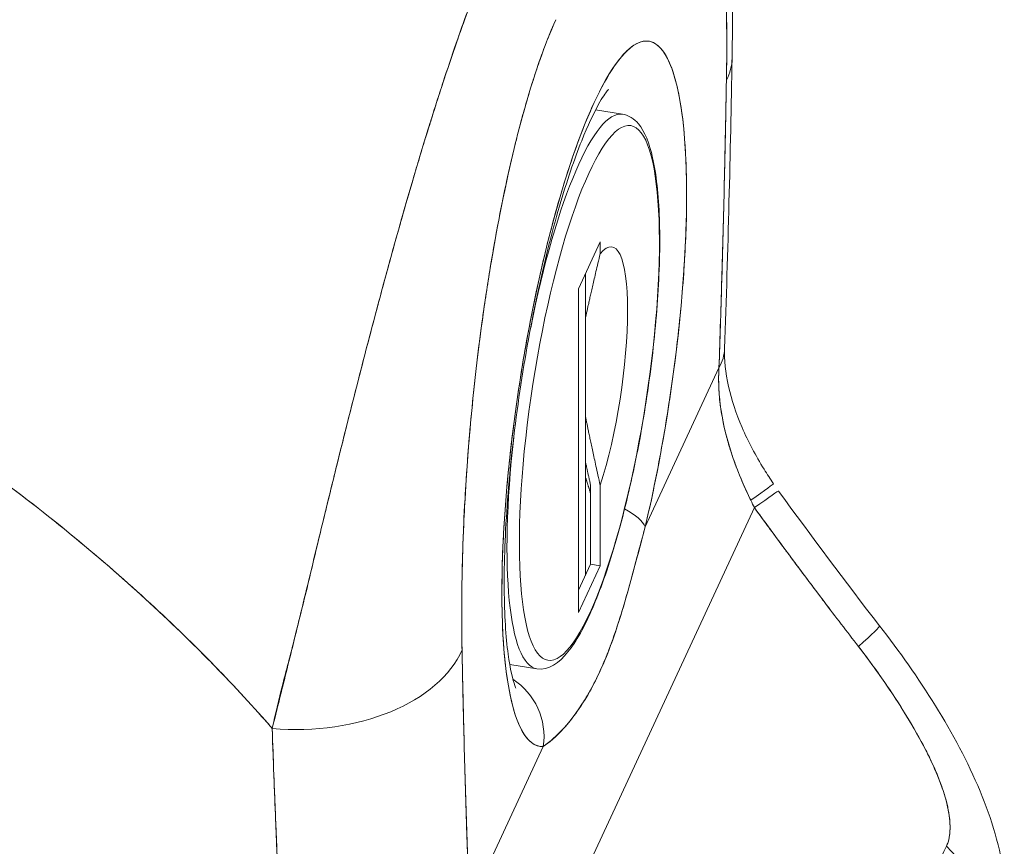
# Model space of a CAD drawing. Header units: inches. Extents: x 11 to 361, y 7 to 222.
# Tile 164 of 174: x 351.406 to 352.131, y 170.066 to 170.675. Entities that reach past the tile are written whole.
import ezdxf

# ---------------------------------------------------------------- set-up
doc = ezdxf.new("R2010")
doc.units = ezdxf.units.IN
doc.header["$LTSCALE"] = 22
doc.header["$MEASUREMENT"] = 0
doc.layers.add('Visible (ANSI)', color=7, linetype='Continuous', lineweight=5)
doc.layers.add('Visible Narrow (ANSI)', color=7, linetype='Continuous', lineweight=5)

msp = doc.modelspace()

# ---------------------------------------------------------------- linework, layer by layer
at = {"layer": 'Visible (ANSI)'}
for p, q in [((351.84983, 170.60506), (351.82995, 170.60814)), ((351.76532, 170.55929), (351.76532, 170.55929)), ((351.76354, 170.55112), (351.76355, 170.55112)), ((351.83342, 170.51095), (351.8174, 170.47645)), ((351.83342, 170.50224), (351.83342, 170.51095)), ((351.82244, 170.26543), (351.82244, 170.4873)), ((351.8174, 170.47645), (351.8174, 170.23802)), ((351.8665, 170.30112), (351.92083, 170.41818)), ((351.92083, 170.41818), (351.8665, 170.30112)), ((351.64705, 170.37692), (351.64703, 170.37692)), ((351.82624, 170.27363), (351.82624, 170.33222)), ((351.83342, 170.27253), (351.83342, 170.33175)), ((351.78544, 169.9673), (351.94695, 170.3153)), ((351.94695, 170.3153), (351.78544, 169.9673)), ((351.8174, 170.25458), (351.82624, 170.27363)), ((351.8174, 170.23802), (351.83342, 170.27253)), ((351.83342, 170.27253), (351.82624, 170.27363)), ((351.73157, 170.21713), (351.73155, 170.21713)), ((351.78665, 170.19665), (351.76677, 170.19972)), ((351.76497, 170.18906), (351.76497, 170.18907)), ((351.77907, 170.18046), (351.77907, 170.18046)), ((351.73716, 170.02242), (351.79149, 170.13949)), ((351.79149, 170.13949), (351.73716, 170.02242)), ((352.07053, 170.14162), (352.07054, 170.14161)), ((351.59345, 170.10953), (351.59345, 170.10953)), ((351.77346, 170.10063), (351.77346, 170.10064)), ((351.77374, 170.10125), (351.77374, 170.10125)), ((351.76327, 170.07868), (351.76327, 170.07868)), ((351.75764, 170.06655), (351.75764, 170.06655))]:
    msp.add_line(p, q, dxfattribs=at)
for centre, major_axis, ratio, start_param, end_param in [((351.829, 170.39919), (-0.04016, -0.2596), 0.211325, 1.216272, 6.330742), ((351.80681, 170.64856), (0.12371, -0.00226), 0.529142, 0.263334, 0.264967), ((351.80681, 170.64856), (0.12371, -0.00226), 0.529142, 0.263334, 0.264967), ((351.80681, 170.64856), (0.12371, -0.00226), 0.529142, 6.031489, 6.283187), ((351.80681, 170.64856), (0.12371, -0.00226), 0.529142, 6.031489, 6.283187), ((351.82541, 170.39975), (0.01665, 0.10761), 0.211325, 4.061565, 6.627041), ((351.80131, 170.43667), (0.12366, -0.00427), 0.481235, 0.244687, 0.244715), ((351.80131, 170.43667), (0.12366, -0.00427), 0.481236, 0.24468, 0.244703), ((351.80132, 170.43667), (0.12366, -0.00427), 0.481235, 6.039713, 6.283188), ((351.80131, 170.43667), (0.12366, -0.00427), 0.481235, 6.03971, 6.283183), ((351.85836, 170.26374), (0.10257, 0.06921), 0.011934, 5.696755, 6.283185), ((351.86463, 170.25479), (0.10008, 0.07276), 0.007746, 0, 0.599399), ((351.85836, 170.26374), (0.10257, 0.06921), 0.011934, 0.582859, 0.583032), ((352.07674, 170.40191), (-0.01118, 0.17295), 0.873154, 2.002324, 2.038036), ((351.81869, 170.30851), (0.04817, -0.01136), 0.339304, 0.226586, 0.907632), ((351.81869, 170.30851), (0.04817, -0.01136), 0.339304, 0.226586, 0.907632), ((351.78277, 170.40634), (-0.0326, -0.21071), 0.211325, 5.719018, 5.721423), ((351.94118, 170.15263), (0.09782, 0.07577), 0.036855, 5.683343, 6.283185), ((351.94118, 170.15263), (0.09782, 0.07577), 0.036855, 5.683343, 6.283185), ((351.59344, 170.19527), (-0.03712, 0), 0.57735, 4.326677, 4.328883), ((351.94118, 170.15263), (0.09782, 0.07577), 0.036856, 0.599768, 0.599807), ((351.94118, 170.15263), (-0.09782, -0.07577), 0.036856, 3.74136, 3.7414), ((351.61214, 170.2291), (0.12371, 0.00245), 0.623491, 4.536057, 6.009486), ((351.61214, 170.2291), (0.12371, 0.00245), 0.623491, 4.536057, 6.009486), ((351.69753, 170.41953), (-0.0558, -0.36073), 0.211325, 5.402123, 5.405307), ((351.74368, 170.14688), (-0.00336, 0.04938), 0.976311, 4.49596, 5.6599), ((351.74368, 170.14688), (0.00336, -0.04938), 0.976311, 1.354366, 2.518305), ((351.58421, 170.17538), (-0.03712, 0), 0.57735, 1.790852, 1.792461), ((351.58421, 170.17538), (0.03712, 0), 0.57735, 4.932445, 4.934054), ((351.58421, 170.15113), (0.03712, 0), 0.577351, 4.942025, 4.942955), ((351.58421, 170.15113), (-0.03712, 0), 0.57735, 1.800468, 1.801398), ((351.75728, 170.04658), (0.00681, 0.04402), 0.211325, 5.900534, 5.90055), ((351.75728, 170.04658), (0.00681, 0.04402), 0.211325, 5.900534, 5.90055), ((352.00599, 170.00542), (-0.1119, 0.0528), 0.789705, 3.60065, 4.308514)]:
    msp.add_ellipse(centre, major_axis=major_axis, ratio=ratio, start_param=start_param, end_param=end_param, dxfattribs=at)
for points, knots in [([(351.87167, 170.93159), (351.88249, 170.91999), (351.89084, 170.90726), (351.90425, 170.88117), (351.90912, 170.86764), (351.92006, 170.82926), (351.92392, 170.80386), (351.93037, 170.73695), (351.93138, 170.69313), (351.93053, 170.6463)], [0, 0, 0, 0, 0.2256, 0.2256, 0.47599, 0.47599, 0.939016, 0.939016, 1.595011, 1.595011, 1.595011, 1.595011]), ([(351.92633, 170.63007), (351.92674, 170.65807), (351.92654, 170.68303), (351.92567, 170.7049), (351.92479, 170.72677), (351.92323, 170.74555), (351.92121, 170.7614), (351.91918, 170.77724), (351.91669, 170.79016), (351.91385, 170.80046), (351.911, 170.81077), (351.90781, 170.81846), (351.90438, 170.82386), (351.90095, 170.82926), (351.89729, 170.83237), (351.89348, 170.83348), (351.88967, 170.8346), (351.88572, 170.83372), (351.88169, 170.83107), (351.87766, 170.82842), (351.87356, 170.82401), (351.86946, 170.81813), (351.86536, 170.81225), (351.86127, 170.80491), (351.85716, 170.796)], [0, 0, 0, 0, 0.125, 0.125, 0.125, 0.25, 0.25, 0.25, 0.375, 0.375, 0.375, 0.5, 0.5, 0.5, 0.625, 0.625, 0.625, 0.75, 0.75, 0.75, 0.875, 0.875, 0.875, 1, 1, 1, 1]), ([(351.92633, 170.63007), (351.92643, 170.63534), (351.9265, 170.64057), (351.92654, 170.64573), (351.92658, 170.65142), (351.9266, 170.65703), (351.92658, 170.66256), (351.92655, 170.66865), (351.92649, 170.67464), (351.92638, 170.68052), (351.92627, 170.68701), (351.9261, 170.69337), (351.92587, 170.6996), (351.92562, 170.70651), (351.92531, 170.71325), (351.92493, 170.71981), (351.92464, 170.72468), (351.92432, 170.72944), (351.92396, 170.73409), (351.92378, 170.7364), (351.92359, 170.73868), (351.92339, 170.74093), (351.92273, 170.74846), (351.92196, 170.75565), (351.92107, 170.76248), (351.92009, 170.77004), (351.91897, 170.77716), (351.9177, 170.78373), (351.91631, 170.79099), (351.91474, 170.79759), (351.91299, 170.80346), (351.91254, 170.80496), (351.91208, 170.80642), (351.91161, 170.80783), (351.91019, 170.81205), (351.90866, 170.81583), (351.90703, 170.81912), (351.90505, 170.82309), (351.90293, 170.82633), (351.90065, 170.82876), (351.89862, 170.83093), (351.89648, 170.83244), (351.89423, 170.83326), (351.89237, 170.83393), (351.89044, 170.83412), (351.88844, 170.83382), (351.88826, 170.83379), (351.88808, 170.83376), (351.88789, 170.83372), (351.88593, 170.83333), (351.8839, 170.83248), (351.88182, 170.83113), (351.87996, 170.82993), (351.87804, 170.82832), (351.8761, 170.82632), (351.87434, 170.82451), (351.87255, 170.82237), (351.87074, 170.81991), (351.8691, 170.81769), (351.86746, 170.81521), (351.8658, 170.81247), (351.8643, 170.80998), (351.86279, 170.80728), (351.86127, 170.80437), (351.8599, 170.80175), (351.85854, 170.79896), (351.85716, 170.796)], [0, 0, 0, 0, 0.034588, 0.034588, 0.034588, 0.072613, 0.072613, 0.072613, 0.11445, 0.11445, 0.11445, 0.16066, 0.16066, 0.16066, 0.2119, 0.2119, 0.2119, 0.25, 0.25, 0.25, 0.268909, 0.268909, 0.268909, 0.332309, 0.332309, 0.332309, 0.40259, 0.40259, 0.40259, 0.480099, 0.480099, 0.480099, 0.5, 0.5, 0.5, 0.559815, 0.559815, 0.559815, 0.632197, 0.632197, 0.632197, 0.696757, 0.696757, 0.696757, 0.75, 0.75, 0.75, 0.754844, 0.754844, 0.754844, 0.806927, 0.806927, 0.806927, 0.853712, 0.853712, 0.853712, 0.896031, 0.896031, 0.896031, 0.93419, 0.93419, 0.93419, 0.968796, 0.968796, 0.968796, 1, 1, 1, 1]), ([(351.76513, 170.75218), (351.763, 170.7479), (351.76067, 170.7428), (351.75817, 170.73707), (351.75608, 170.7323), (351.75388, 170.7271), (351.75161, 170.72161), (351.75092, 170.71992), (351.75021, 170.71821), (351.74951, 170.71647), (351.7462, 170.70834), (351.74277, 170.69958), (351.73919, 170.69), (351.73802, 170.68689), (351.73684, 170.6837), (351.73563, 170.6804), (351.73301, 170.67321), (351.73028, 170.66557), (351.72746, 170.65744), (351.72414, 170.64789), (351.72069, 170.63765), (351.71712, 170.62671), (351.71629, 170.62414), (351.71544, 170.62152), (351.71459, 170.61888), (351.71017, 170.60515), (351.70558, 170.5904), (351.70089, 170.57486), (351.69936, 170.56978), (351.69781, 170.56461), (351.69626, 170.55937), (351.69309, 170.54865), (351.6899, 170.53762), (351.6867, 170.52632), (351.68483, 170.51973), (351.68295, 170.51305), (351.68108, 170.50629), (351.67887, 170.49833), (351.67665, 170.49026), (351.67444, 170.48208), (351.67376, 170.47957), (351.67308, 170.47705), (351.6724, 170.47452), (351.6677, 170.45708), (351.663, 170.4392), (351.6583, 170.42103), (351.65635, 170.41349), (351.6544, 170.4059), (351.65245, 170.39826), (351.64986, 170.3881), (351.64727, 170.37788), (351.64469, 170.36758), (351.6404, 170.35048), (351.63612, 170.33318), (351.63189, 170.31577), (351.63147, 170.31405), (351.63106, 170.31234), (351.63064, 170.31062), (351.6289, 170.30344), (351.62718, 170.29624), (351.62546, 170.28908), (351.6237, 170.2817), (351.62194, 170.27437), (351.62019, 170.26712), (351.61662, 170.25232), (351.61309, 170.2379), (351.60965, 170.22427), (351.60957, 170.22393), (351.60948, 170.2236), (351.6094, 170.22327), (351.60601, 170.20984), (351.60269, 170.19718), (351.59967, 170.18526), (351.59676, 170.17374), (351.59412, 170.16291), (351.59194, 170.15273)], [0, 0, 0, 0, 0.060624, 0.060624, 0.060624, 0.111111, 0.111111, 0.111111, 0.126587, 0.126587, 0.126587, 0.198791, 0.198791, 0.198791, 0.222222, 0.222222, 0.222222, 0.273294, 0.273294, 0.273294, 0.333333, 0.333333, 0.333333, 0.347437, 0.347437, 0.347437, 0.420522, 0.420522, 0.420522, 0.444444, 0.444444, 0.444444, 0.493399, 0.493399, 0.493399, 0.52195, 0.52195, 0.52195, 0.555556, 0.555556, 0.555556, 0.565886, 0.565886, 0.565886, 0.637117, 0.637117, 0.637117, 0.666667, 0.666667, 0.666667, 0.705993, 0.705993, 0.705993, 0.771333, 0.771333, 0.771333, 0.777778, 0.777778, 0.777778, 0.804681, 0.804681, 0.804681, 0.832365, 0.832365, 0.832365, 0.888889, 0.888889, 0.888889, 0.890266, 0.890266, 0.890266, 0.946106, 0.946106, 0.946106, 1, 1, 1, 1]), ([(351.59194, 170.15273), (351.59331, 170.15825), (351.5947, 170.16383), (351.5961, 170.16946), (351.59766, 170.17575), (351.59924, 170.18211), (351.60084, 170.18854), (351.60261, 170.19566), (351.60439, 170.20286), (351.60619, 170.21016), (351.60764, 170.21604), (351.60909, 170.22197), (351.61056, 170.22795), (351.6111, 170.23017), (351.61164, 170.2324), (351.61219, 170.23463), (351.61441, 170.24374), (351.61665, 170.25295), (351.6189, 170.26223), (351.6214, 170.27256), (351.62392, 170.28298), (351.62645, 170.29342), (351.62765, 170.29834), (351.62884, 170.30326), (351.63004, 170.30818), (351.63172, 170.31506), (351.6334, 170.32194), (351.63509, 170.32881), (351.63839, 170.34222), (351.6417, 170.3556), (351.64503, 170.36887), (351.64671, 170.37556), (351.64838, 170.38221), (351.65006, 170.38884), (351.65221, 170.39733), (351.65437, 170.40577), (351.65652, 170.41415), (351.66089, 170.43115), (351.66527, 170.44789), (351.66965, 170.46427), (351.66985, 170.46503), (351.67005, 170.46578), (351.67025, 170.46654), (351.67459, 170.48276), (351.67893, 170.49863), (351.68325, 170.51407), (351.68563, 170.52258), (351.68801, 170.53095), (351.69038, 170.53919), (351.69231, 170.54589), (351.69423, 170.55249), (351.69615, 170.55899), (351.70014, 170.57251), (351.70411, 170.5856), (351.70804, 170.59821), (351.70876, 170.60052), (351.70948, 170.60282), (351.7102, 170.6051), (351.71311, 170.61432), (351.71599, 170.62327), (351.71885, 170.63195), (351.72217, 170.642), (351.72545, 170.65169), (351.72869, 170.66098), (351.72894, 170.66168), (351.72918, 170.66237), (351.72942, 170.66307), (351.73219, 170.67094), (351.73492, 170.67853), (351.73763, 170.68584), (351.74035, 170.69317), (351.74303, 170.70021), (351.7457, 170.70697), (351.74641, 170.70877), (351.74711, 170.71054), (351.74782, 170.7123), (351.74954, 170.71658), (351.75124, 170.72074), (351.75293, 170.72477), (351.75512, 170.72999), (351.75728, 170.73499), (351.7594, 170.73975), (351.76134, 170.7441), (351.76326, 170.74825), (351.76513, 170.75218)], [0, 0, 0, 0, 0.025561, 0.025561, 0.025561, 0.054074, 0.054074, 0.054074, 0.085653, 0.085653, 0.085653, 0.111111, 0.111111, 0.111111, 0.120564, 0.120564, 0.120564, 0.159118, 0.159118, 0.159118, 0.202025, 0.202025, 0.202025, 0.222222, 0.222222, 0.222222, 0.25045, 0.25045, 0.25045, 0.305586, 0.305586, 0.305586, 0.333333, 0.333333, 0.333333, 0.368899, 0.368899, 0.368899, 0.441105, 0.441105, 0.441105, 0.444444, 0.444444, 0.444444, 0.516088, 0.516088, 0.516088, 0.555556, 0.555556, 0.555556, 0.587675, 0.587675, 0.587675, 0.654416, 0.654416, 0.654416, 0.666667, 0.666667, 0.666667, 0.716143, 0.716143, 0.716143, 0.773469, 0.773469, 0.773469, 0.777778, 0.777778, 0.777778, 0.826688, 0.826688, 0.826688, 0.875825, 0.875825, 0.875825, 0.888889, 0.888889, 0.888889, 0.920777, 0.920777, 0.920777, 0.962174, 0.962174, 0.962174, 1, 1, 1, 1]), ([(351.80083, 170.67462), (351.79672, 170.66582), (351.79263, 170.65554), (351.78853, 170.64376), (351.78443, 170.63197), (351.78033, 170.61869), (351.7763, 170.60397), (351.77227, 170.58925), (351.76832, 170.5731), (351.76451, 170.55558), (351.7607, 170.53806), (351.75704, 170.51916), (351.75361, 170.49899), (351.75018, 170.47881), (351.74699, 170.45735), (351.74414, 170.43479), (351.7413, 170.41223), (351.73881, 170.38857), (351.73678, 170.364), (351.73476, 170.33943), (351.7332, 170.31395), (351.73232, 170.2883), (351.73145, 170.26266), (351.73125, 170.23684), (351.73166, 170.21061)], [0, 0, 0, 0, 0.125, 0.125, 0.125, 0.25, 0.25, 0.25, 0.375, 0.375, 0.375, 0.5, 0.5, 0.5, 0.625, 0.625, 0.625, 0.75, 0.75, 0.75, 0.875, 0.875, 0.875, 1, 1, 1, 1]), ([(351.80083, 170.67462), (351.79952, 170.67179), (351.79821, 170.66882), (351.7969, 170.66571), (351.79546, 170.66228), (351.79402, 170.65867), (351.79258, 170.6549), (351.79101, 170.65076), (351.78945, 170.64643), (351.7879, 170.64192), (351.78618, 170.63693), (351.78449, 170.63172), (351.78281, 170.62634), (351.78097, 170.6204), (351.77916, 170.61425), (351.77739, 170.6079), (351.77543, 170.60089), (351.77351, 170.59364), (351.77165, 170.58621), (351.77094, 170.58338), (351.77024, 170.58052), (351.76955, 170.57764), (351.76822, 170.57212), (351.76692, 170.5665), (351.76565, 170.56081), (351.7635, 170.55111), (351.76143, 170.54119), (351.75946, 170.53112), (351.75727, 170.51986), (351.75519, 170.50841), (351.75325, 170.49687), (351.75112, 170.4842), (351.74915, 170.47142), (351.74733, 170.45863), (351.74701, 170.45636), (351.7467, 170.45409), (351.74638, 170.45182), (351.74492, 170.44115), (351.74357, 170.4305), (351.74233, 170.41989), (351.74095, 170.40805), (351.73971, 170.39627), (351.7386, 170.3846), (351.7376, 170.37401), (351.73671, 170.3635), (351.73592, 170.35312), (351.73521, 170.3437), (351.73459, 170.33438), (351.73405, 170.32516), (351.73404, 170.32506), (351.73404, 170.32496), (351.73403, 170.32486), (351.73355, 170.31656), (351.73314, 170.30835), (351.73279, 170.30024), (351.73247, 170.29273), (351.7322, 170.2853), (351.732, 170.27799), (351.73181, 170.27128), (351.73166, 170.26467), (351.73156, 170.25814), (351.73147, 170.25215), (351.73142, 170.24624), (351.73141, 170.24039), (351.73139, 170.23506), (351.73141, 170.22978), (351.73146, 170.22458), (351.7315, 170.21986), (351.73157, 170.2152), (351.73166, 170.21061)], [0, 0, 0, 0, 0.029834, 0.029834, 0.029834, 0.0628, 0.0628, 0.0628, 0.098961, 0.098961, 0.098961, 0.138922, 0.138922, 0.138922, 0.182924, 0.182924, 0.182924, 0.2315, 0.2315, 0.2315, 0.25, 0.25, 0.25, 0.285426, 0.285426, 0.285426, 0.34571, 0.34571, 0.34571, 0.413032, 0.413032, 0.413032, 0.486895, 0.486895, 0.486895, 0.5, 0.5, 0.5, 0.561624, 0.561624, 0.561624, 0.630381, 0.630381, 0.630381, 0.692757, 0.692757, 0.692757, 0.749381, 0.749381, 0.749381, 0.75, 0.75, 0.75, 0.800969, 0.800969, 0.800969, 0.848199, 0.848199, 0.848199, 0.891486, 0.891486, 0.891486, 0.931106, 0.931106, 0.931106, 0.967268, 0.967268, 0.967268, 1, 1, 1, 1]), ([(351.79149, 170.13949), (351.78729, 170.1392), (351.78349, 170.14098), (351.78002, 170.1449), (351.77656, 170.14881), (351.77344, 170.15485), (351.77082, 170.16285), (351.7682, 170.17085), (351.76608, 170.18081), (351.76449, 170.19247), (351.7629, 170.20414), (351.76184, 170.21751), (351.76134, 170.23228), (351.76084, 170.24704), (351.76091, 170.26319), (351.76153, 170.28033), (351.76215, 170.29746), (351.76334, 170.31558), (351.76505, 170.33424), (351.76676, 170.35289), (351.769, 170.37209), (351.77172, 170.39135), (351.77444, 170.41062), (351.77763, 170.42994), (351.78122, 170.44886), (351.78481, 170.46777), (351.7888, 170.48627), (351.79308, 170.50391), (351.79736, 170.52154), (351.80194, 170.53831), (351.80671, 170.55379), (351.81147, 170.56928), (351.81642, 170.58348), (351.82144, 170.59605), (351.82645, 170.60862), (351.83152, 170.61956), (351.83654, 170.6286), (351.84155, 170.63763), (351.8465, 170.64477), (351.85127, 170.64982), (351.85603, 170.65488), (351.86061, 170.65786), (351.8649, 170.65869), (351.86918, 170.65951), (351.87317, 170.65819), (351.87676, 170.65474), (351.88035, 170.6513), (351.88354, 170.64574), (351.88626, 170.63819), (351.88898, 170.63065), (351.89122, 170.62112), (351.89294, 170.60985), (351.89465, 170.59858), (351.89583, 170.58556), (351.89646, 170.57112), (351.89708, 170.55667), (351.89715, 170.5408), (351.89665, 170.5239), (351.89616, 170.50699), (351.8951, 170.48905), (351.89351, 170.47053), (351.89192, 170.45202), (351.8898, 170.43293), (351.88718, 170.41363), (351.88456, 170.39433), (351.88144, 170.37483), (351.87798, 170.35599), (351.87451, 170.33714), (351.8707, 170.31894), (351.8665, 170.30112)], [0, 0, 0, 0, 0.043478, 0.043478, 0.043478, 0.086957, 0.086957, 0.086957, 0.130435, 0.130435, 0.130435, 0.173913, 0.173913, 0.173913, 0.217391, 0.217391, 0.217391, 0.26087, 0.26087, 0.26087, 0.304348, 0.304348, 0.304348, 0.347826, 0.347826, 0.347826, 0.391304, 0.391304, 0.391304, 0.434783, 0.434783, 0.434783, 0.478261, 0.478261, 0.478261, 0.521739, 0.521739, 0.521739, 0.565217, 0.565217, 0.565217, 0.608696, 0.608696, 0.608696, 0.652174, 0.652174, 0.652174, 0.695652, 0.695652, 0.695652, 0.73913, 0.73913, 0.73913, 0.782609, 0.782609, 0.782609, 0.826087, 0.826087, 0.826087, 0.869565, 0.869565, 0.869565, 0.913043, 0.913043, 0.913043, 0.956522, 0.956522, 0.956522, 1, 1, 1, 1]), ([(351.92083, 170.41818), (351.92162, 170.44109), (351.92235, 170.46421), (351.92302, 170.48753), (351.92369, 170.51086), (351.9243, 170.53439), (351.92485, 170.55815), (351.9254, 170.5819), (351.92589, 170.60588), (351.92633, 170.63007)], [0, 0, 0, 0, 0.333333, 0.333333, 0.333333, 0.666667, 0.666667, 0.666667, 1, 1, 1, 1]), ([(351.92083, 170.41818), (351.92155, 170.43886), (351.9222, 170.45945), (351.9228, 170.47994), (351.92353, 170.5048), (351.92418, 170.52953), (351.92475, 170.55414), (351.92535, 170.57957), (351.92587, 170.60487), (351.92633, 170.63007)], [0, 0, 0, 0, 0.288491, 0.288491, 0.288491, 0.638459, 0.638459, 0.638459, 1, 1, 1, 1]), ([(351.83956, 170.62336), (351.83956, 170.62336), (351.83919, 170.62299), (351.8373, 170.62063), (351.83494, 170.61722), (351.82856, 170.60582), (351.82421, 170.59663), (351.81435, 170.57199), (351.80875, 170.5556), (351.79755, 170.51727), (351.79196, 170.49495), (351.7818, 170.44723), (351.77725, 170.42175), (351.76986, 170.37075), (351.76702, 170.34525), (351.76338, 170.29737), (351.76256, 170.27497), (351.76286, 170.23642), (351.76393, 170.22001), (351.76707, 170.1964), (351.76912, 170.1882), (351.77095, 170.18307), (351.77133, 170.18231), (351.77133, 170.18231)], [1.218147, 1.218147, 1.218147, 1.218147, 1.29155, 1.29155, 1.456237, 1.456237, 1.680966, 1.680966, 1.953449, 1.953449, 2.24997, 2.24997, 2.555766, 2.555766, 2.863506, 2.863506, 3.167474, 3.167474, 3.457842, 3.457842, 3.710069, 3.710069, 3.803757, 3.803757, 3.803757, 3.803757]), ([(351.84983, 170.60506), (351.8545, 170.60434), (351.8585, 170.60156), (351.86646, 170.59205), (351.86955, 170.58371), (351.87471, 170.56087), (351.87635, 170.54566), (351.87753, 170.51121), (351.87716, 170.49225), (351.87462, 170.45204), (351.87247, 170.43083), (351.86661, 170.38813), (351.86292, 170.36666), (351.85435, 170.32552), (351.84948, 170.30587), (351.83899, 170.27025), (351.83338, 170.25431), (351.82178, 170.22747), (351.81584, 170.2167), (351.80316, 170.20097), (351.79554, 170.19527), (351.78665, 170.19665)], [2.202711, 2.202711, 2.202711, 2.202711, 2.386127, 2.386127, 2.695004, 2.695004, 3.041106, 3.041106, 3.36862, 3.36862, 3.692086, 3.692086, 4.014529, 4.014529, 4.337276, 4.337276, 4.662077, 4.662077, 4.994585, 4.994585, 5.344303, 5.344303, 5.344303, 5.344303]), ([(351.06254, 170.52447), (351.09372, 170.51104), (351.1237, 170.49707), (351.15247, 170.48268), (351.18123, 170.4683), (351.20879, 170.45351), (351.23514, 170.43843), (351.26149, 170.42336), (351.28664, 170.408), (351.31061, 170.39247), (351.33458, 170.37695), (351.35737, 170.36125), (351.37901, 170.3455), (351.40066, 170.32974), (351.42115, 170.31392), (351.44055, 170.29812), (351.45994, 170.28233), (351.47823, 170.26656), (351.49546, 170.25091), (351.51269, 170.23525), (351.52887, 170.2197), (351.54404, 170.20432), (351.55922, 170.18895), (351.57339, 170.17375), (351.58662, 170.15879), (351.58841, 170.15677), (351.59019, 170.15475), (351.59194, 170.15273)], [0, 0, 0, 0, 0.122921, 0.122921, 0.122921, 0.245842, 0.245842, 0.245842, 0.368763, 0.368763, 0.368763, 0.491684, 0.491684, 0.491684, 0.614605, 0.614605, 0.614605, 0.737526, 0.737526, 0.737526, 0.860447, 0.860447, 0.860447, 0.983368, 0.983368, 0.983368, 1, 1, 1, 1]), ([(351.59194, 170.15273), (351.57852, 170.16813), (351.5641, 170.1838), (351.54862, 170.19966), (351.53313, 170.21552), (351.51659, 170.23158), (351.49891, 170.24776), (351.48124, 170.26394), (351.46244, 170.28023), (351.44246, 170.29656), (351.42248, 170.3129), (351.40132, 170.32926), (351.37894, 170.34555), (351.35655, 170.36185), (351.33294, 170.37807), (351.30806, 170.39412), (351.28319, 170.41016), (351.25705, 170.42602), (351.22963, 170.44157), (351.2022, 170.45712), (351.17349, 170.47236), (351.14349, 170.48714), (351.11748, 170.49996), (351.09049, 170.51243), (351.06254, 170.52447)], [0, 0, 0, 0, 0.127116, 0.127116, 0.127116, 0.254233, 0.254233, 0.254233, 0.381349, 0.381349, 0.381349, 0.508466, 0.508466, 0.508466, 0.635582, 0.635582, 0.635582, 0.762699, 0.762699, 0.762699, 0.889815, 0.889815, 0.889815, 1, 1, 1, 1]), ([(351.92498, 170.4324), (351.9247, 170.4245), (351.92554, 170.41486), (351.93002, 170.39495), (351.93341, 170.38464), (351.94229, 170.36409), (351.94785, 170.35363), (351.95627, 170.33999), (351.95857, 170.33645), (351.96093, 170.33295)], [0, 0, 0, 0, 0.160605, 0.160605, 0.3055903, 0.3055903, 0.4496407, 0.4496407, 0.5008116, 0.5008116, 0.5008116, 0.5008116]), ([(351.94425, 170.32071), (351.93897, 170.33151), (351.93436, 170.34256), (351.93063, 170.35365), (351.92689, 170.36475), (351.92406, 170.3759), (351.92239, 170.38675), (351.92072, 170.39761), (351.9202, 170.40818), (351.92083, 170.41818)], [0, 0, 0, 0, 0.333333, 0.333333, 0.333333, 0.666667, 0.666667, 0.666667, 1, 1, 1, 1]), ([(351.94425, 170.32071), (351.94335, 170.32258), (351.94246, 170.32447), (351.94158, 170.32638), (351.94051, 170.32871), (351.93946, 170.33107), (351.93843, 170.33344), (351.93733, 170.33598), (351.93627, 170.33855), (351.93524, 170.34113), (351.93411, 170.34397), (351.93303, 170.34682), (351.932, 170.34969), (351.93086, 170.35289), (351.92978, 170.35611), (351.92879, 170.35934), (351.92766, 170.36297), (351.92664, 170.36662), (351.92573, 170.37028), (351.92469, 170.37441), (351.9238, 170.37855), (351.92306, 170.38268), (351.92223, 170.38736), (351.9216, 170.39202), (351.92117, 170.39664), (351.9207, 170.40186), (351.9205, 170.40703), (351.92059, 170.4121), (351.92062, 170.41415), (351.9207, 170.41617), (351.92083, 170.41818)], [0, 0, 0, 0, 0.060949, 0.060949, 0.060949, 0.135639, 0.135639, 0.135639, 0.215708, 0.215708, 0.215708, 0.303486, 0.303486, 0.303486, 0.401292, 0.401292, 0.401292, 0.511372, 0.511372, 0.511372, 0.635855, 0.635855, 0.635855, 0.776826, 0.776826, 0.776826, 0.936006, 0.936006, 0.936006, 1, 1, 1, 1]), ([(352.02349, 170.21314), (352.01509, 170.22399), (352.00664, 170.23501), (351.99816, 170.2462), (351.99708, 170.24764), (351.99599, 170.24908), (351.9949, 170.25052), (351.98751, 170.26031), (351.98009, 170.27022), (351.97265, 170.28027), (351.97099, 170.2825), (351.96934, 170.28474), (351.96768, 170.28699), (351.96078, 170.29632), (351.95387, 170.30576), (351.94695, 170.3153)], [0, 0, 0, 0, 0.333333, 0.333333, 0.333333, 0.376093, 0.376093, 0.376093, 0.666667, 0.666667, 0.666667, 0.731304, 0.731304, 0.731304, 1, 1, 1, 1]), ([(352.02349, 170.21314), (352.01509, 170.22399), (352.00665, 170.235), (351.99818, 170.24619), (351.98971, 170.25737), (351.9812, 170.26873), (351.97266, 170.28025), (351.96413, 170.29176), (351.95555, 170.30345), (351.94695, 170.3153)], [0, 0, 0, 0, 0.333333, 0.333333, 0.333333, 0.666667, 0.666667, 0.666667, 1, 1, 1, 1]), ([(351.8665, 170.30112), (351.86237, 170.28588), (351.85859, 170.27103), (351.85443, 170.25618), (351.85027, 170.24134), (351.84576, 170.22648), (351.84078, 170.21314), (351.8358, 170.1998), (351.83032, 170.18796), (351.82442, 170.17783), (351.81853, 170.16771), (351.81225, 170.15929), (351.80654, 170.15288), (351.80082, 170.14648), (351.79566, 170.14208), (351.79149, 170.13949)], [0, 0, 0, 0, 0.2, 0.2, 0.2, 0.4, 0.4, 0.4, 0.6, 0.6, 0.6, 0.8, 0.8, 0.8, 1, 1, 1, 1]), ([(351.8665, 170.30112), (351.86641, 170.3008), (351.86632, 170.30047), (351.86623, 170.30015), (351.86446, 170.29374), (351.86273, 170.28728), (351.86101, 170.28078), (351.85909, 170.27351), (351.85717, 170.2662), (351.85518, 170.25893), (351.85493, 170.25801), (351.85467, 170.25708), (351.85442, 170.25615), (351.85254, 170.24937), (351.85059, 170.2426), (351.84855, 170.236), (351.8461, 170.22812), (351.84353, 170.22049), (351.84083, 170.21328), (351.8408, 170.21319), (351.84076, 170.2131), (351.84073, 170.21301), (351.83793, 170.20554), (351.83499, 170.19855), (351.8319, 170.19207), (351.82948, 170.187), (351.82698, 170.18225), (351.8244, 170.1778), (351.82357, 170.17637), (351.82273, 170.17496), (351.82189, 170.17359), (351.81842, 170.16796), (351.81487, 170.16292), (351.8114, 170.15859), (351.80975, 170.15653), (351.80813, 170.15463), (351.80654, 170.15289), (351.8048, 170.15098), (351.80311, 170.14927), (351.80148, 170.14773), (351.79854, 170.14494), (351.79581, 170.14271), (351.79336, 170.14086), (351.79272, 170.14038), (351.79209, 170.13992), (351.79149, 170.13949)], [0, 0, 0, 0, 0.004325, 0.004325, 0.004325, 0.090849, 0.090849, 0.090849, 0.187661, 0.187661, 0.187661, 0.2, 0.2, 0.2, 0.290523, 0.290523, 0.290523, 0.398627, 0.398627, 0.398627, 0.4, 0.4, 0.4, 0.512246, 0.512246, 0.512246, 0.6, 0.6, 0.6, 0.628359, 0.628359, 0.628359, 0.744718, 0.744718, 0.744718, 0.8, 0.8, 0.8, 0.860782, 0.860782, 0.860782, 0.970989, 0.970989, 0.970989, 1, 1, 1, 1]), ([(352.039, 170.2284), (352.06821, 170.19069), (352.09503, 170.14962), (352.12163, 170.08604), (352.12813, 170.0646), (352.13091, 170.04274)], [0, 0, 0, 0, 0.578562, 0.578562, 0.8546257, 0.8546257, 0.8546257, 0.8546257]), ([(352.08831, 170.06593), (352.08877, 170.0669), (352.08917, 170.06795), (352.08952, 170.06906), (352.08988, 170.07024), (352.09018, 170.0715), (352.0904, 170.07282), (352.09065, 170.07423), (352.09081, 170.07573), (352.0909, 170.07729), (352.09099, 170.07897), (352.09099, 170.08073), (352.09091, 170.08255), (352.09081, 170.08452), (352.09062, 170.08657), (352.09032, 170.08868), (352.09008, 170.09042), (352.08977, 170.09219), (352.08941, 170.09401), (352.08928, 170.09461), (352.08915, 170.09522), (352.08902, 170.09582), (352.08841, 170.09852), (352.08767, 170.10129), (352.0868, 170.10411), (352.08585, 170.10722), (352.08474, 170.11039), (352.08351, 170.11363), (352.08215, 170.11718), (352.08064, 170.12079), (352.07898, 170.12447), (352.07795, 170.12678), (352.07685, 170.12911), (352.07571, 170.13146), (352.07486, 170.13321), (352.07399, 170.13496), (352.07309, 170.13673), (352.07076, 170.14129), (352.06825, 170.14591), (352.06561, 170.15056), (352.06267, 170.15572), (352.05957, 170.16091), (352.05632, 170.16611), (352.05279, 170.17177), (352.04909, 170.17745), (352.04527, 170.18308), (352.04151, 170.18863), (352.03765, 170.19413), (352.0337, 170.19955), (352.03034, 170.20416), (352.02692, 170.20871), (352.02349, 170.21314)], [0, 0, 0, 0, 0.036619, 0.036619, 0.036619, 0.07542, 0.07542, 0.07542, 0.116832, 0.116832, 0.116832, 0.161518, 0.161518, 0.161518, 0.2101, 0.2101, 0.2101, 0.25, 0.25, 0.25, 0.263174, 0.263174, 0.263174, 0.321517, 0.321517, 0.321517, 0.385689, 0.385689, 0.385689, 0.455959, 0.455959, 0.455959, 0.5, 0.5, 0.5, 0.532725, 0.532725, 0.532725, 0.617421, 0.617421, 0.617421, 0.711301, 0.711301, 0.711301, 0.813465, 0.813465, 0.813465, 0.914177, 0.914177, 0.914177, 1, 1, 1, 1]), ([(352.08831, 170.06593), (352.08983, 170.06897), (352.09068, 170.07272), (352.09091, 170.07722), (352.09115, 170.08172), (352.09077, 170.08699), (352.08964, 170.09286), (352.08851, 170.09873), (352.08662, 170.10521), (352.08405, 170.11215), (352.08147, 170.11909), (352.07821, 170.1265), (352.07433, 170.13426), (352.07045, 170.14203), (352.06596, 170.15016), (352.0609, 170.15862), (352.05585, 170.16707), (352.05023, 170.17586), (352.044, 170.18495), (352.03777, 170.19404), (352.03093, 170.20343), (352.02349, 170.21314)], [0, 0, 0, 0, 0.142857, 0.142857, 0.142857, 0.285714, 0.285714, 0.285714, 0.428571, 0.428571, 0.428571, 0.571429, 0.571429, 0.571429, 0.714286, 0.714286, 0.714286, 0.857143, 0.857143, 0.857143, 1, 1, 1, 1]), ([(351.73166, 170.21061), (351.7321, 170.1883), (351.73259, 170.16646), (351.73314, 170.14508), (351.73369, 170.1237), (351.7343, 170.10279), (351.73497, 170.08234), (351.73564, 170.0619), (351.73637, 170.04192), (351.73716, 170.02242)], [0, 0, 0, 0, 0.333333, 0.333333, 0.333333, 0.666667, 0.666667, 0.666667, 1, 1, 1, 1]), ([(351.73166, 170.21061), (351.73212, 170.18738), (351.73264, 170.16432), (351.73324, 170.14146), (351.73382, 170.11934), (351.73446, 170.0974), (351.73519, 170.07568), (351.73579, 170.05778), (351.73644, 170.04001), (351.73716, 170.02242)], [0, 0, 0, 0, 0.361662, 0.361662, 0.361662, 0.711598, 0.711598, 0.711598, 1, 1, 1, 1]), ([(351.59194, 170.15273), (351.5923, 170.13982), (351.59278, 170.12656), (351.59331, 170.11305), (351.5936, 170.10564), (351.5939, 170.09815), (351.59421, 170.09061), (351.59425, 170.08957), (351.59429, 170.08854), (351.59433, 170.0875), (351.59448, 170.0837), (351.59463, 170.07987), (351.59479, 170.07604), (351.59525, 170.06453), (351.59574, 170.05292), (351.59632, 170.04121), (351.59658, 170.03602), (351.59685, 170.03081), (351.59715, 170.02558), (351.59722, 170.02429), (351.59729, 170.023), (351.59737, 170.0217), (351.59764, 170.01704), (351.59792, 170.01236), (351.59821, 170.00767), (351.59889, 169.99686), (351.5996, 169.986), (351.60027, 169.97511), (351.60048, 169.97166), (351.60069, 169.96821), (351.60089, 169.96475), (351.601, 169.9628), (351.60111, 169.96084), (351.60122, 169.95888)], [0, 0, 0, 0, 0.215172, 0.215172, 0.215172, 0.333333, 0.333333, 0.333333, 0.349511, 0.349511, 0.349511, 0.409038, 0.409038, 0.409038, 0.587512, 0.587512, 0.587512, 0.666667, 0.666667, 0.666667, 0.686219, 0.686219, 0.686219, 0.756792, 0.756792, 0.756792, 0.91937, 0.91937, 0.91937, 0.970836, 0.970836, 0.970836, 1, 1, 1, 1]), ([(351.60122, 169.95888), (351.59997, 169.97684), (351.59881, 169.99521), (351.59778, 170.01398), (351.59766, 170.01615), (351.59754, 170.01833), (351.59742, 170.02052), (351.59635, 170.04049), (351.59542, 170.06091), (351.59455, 170.08178), (351.59451, 170.0829), (351.59446, 170.08402), (351.59441, 170.08515), (351.59351, 170.10719), (351.59268, 170.12973), (351.59194, 170.15273)], [0, 0, 0, 0, 0.298748, 0.298748, 0.298748, 0.333333, 0.333333, 0.333333, 0.649666, 0.649666, 0.649666, 0.666667, 0.666667, 0.666667, 1, 1, 1, 1]), ([(352.00005, 169.87575), (352.00976, 169.89668), (352.01951, 169.91769), (352.02937, 169.93893), (352.03922, 169.96016), (352.04918, 169.98163), (352.05903, 170.00285), (352.06888, 170.02407), (352.07862, 170.04504), (352.08831, 170.06593)], [0, 0, 0, 0, 0.333333, 0.333333, 0.333333, 0.666667, 0.666667, 0.666667, 1, 1, 1, 1])]:
    msp.add_open_spline(points, degree=3, knots=knots, dxfattribs=at)
for points in [[(351.93053, 170.6463), (351.92925, 170.57611), (351.92748, 170.5049), (351.92498, 170.4324)], [(351.96471, 170.32754), (351.989, 170.29414), (352.01372, 170.26103), (352.039, 170.2284)], [(351.60174, 170.19337), (351.60185, 170.1934), (351.60195, 170.19343), (351.60206, 170.19347)], [(352.07056, 170.14171), (352.07051, 170.14175), (352.07046, 170.1418), (352.07041, 170.14184)]]:
    msp.add_open_spline(points, degree=3, dxfattribs=at)
for points, weights in [([(351.82244, 170.45416), (351.82566, 170.47002), (351.83342, 170.50224)], [3.0954837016, 2.5930678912, 1.86529006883]), ([(351.83342, 170.33175), (351.82566, 170.36637), (351.82244, 170.38324)], [1.86529006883, 2.5930678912, 3.0954837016]), ([(351.82624, 170.33222), (351.82414, 170.34163), (351.82244, 170.34937)], [2.11886345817, 2.29278845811, 2.45549110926]), ([(351.82624, 170.32612), (351.82422, 170.33247), (351.82244, 170.33809)], [1.56768880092, 1.64671292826, 1.72283249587])]:
    msp.add_rational_spline(points, weights, degree=2, dxfattribs=at)
at = {"layer": 'Visible Narrow (ANSI)'}
for major_axis, start_param, end_param in [((0.03159, 0.20421), 0, 1.37152), ((-0.03159, -0.20421), 4.911665, 6.283185)]:
    msp.add_ellipse((351.81824, 170.40086), major_axis=major_axis, ratio=0.211325, start_param=start_param, end_param=end_param, dxfattribs=at)
msp.add_ellipse((351.82541, 170.39975), major_axis=(-0.03046, -0.19687), ratio=0.211325, dxfattribs=at)

doc.saveas('drawing.dxf')
